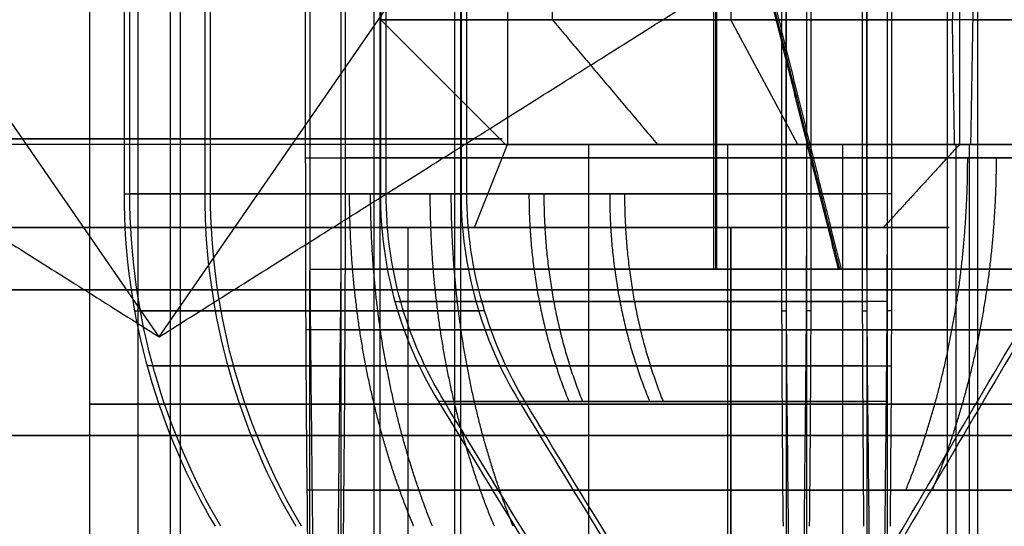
# Model space of a CAD drawing. Header units: millimetres. Extents: x 0 to 284, y -110 to 65.
# Tile 78 of 227: x 243.57 to 245.93, y -85.82 to -84.6. Entities that reach past the tile are written whole.
import ezdxf

# ---------------------------------------------------------------- set-up
doc = ezdxf.new("R2010")
doc.units = ezdxf.units.MM
doc.layers.add('Layer 01', color=7, linetype='Continuous', true_color=0x000000)

msp = doc.modelspace()

# ---------------------------------------------------------------- linework, layer by layer
at = {"layer": 'Layer 01'}
for p, q in [((244.8465, -72.5, 13.6126), (244.8465, -84.6, 13.6126)), ((244.4339, -73.9, 23.955), (244.4339, -84.6, 23.955)), ((244.7391, -74.4969, 16.4593), (244.7391, -84.9, 16.4593)), ((245.2762, -77.9, 11.6799), (245.2762, -84.6, 11.6799)), ((245.8092, -82.7, 25.3792), (245.8092, -84.6, 25.3792)), ((243.734, -87.95, 23.9427), (243.734, -83.1, 23.9427)), ((243.9281, -87.95, 12.8244), (243.9281, -83.1, 12.8244)), ((245.8703, -87.95, 21.8797), (245.8703, -83.1, 21.8797)), ((244.4185, -86.9, 24.3548), (244.4185, -83.7, 24.3548)), ((244.4324, -86.9, 23.5549), (244.4324, -83.7, 23.5549)), ((244.6126, -86.9, 13.2364), (244.6126, -83.7, 13.2364)), ((244.6265, -86.9, 12.4366), (244.6265, -83.7, 12.4366)), ((245.4091, -83.7, 25.3806), (245.4091, -86.9, 25.3806)), ((245.4583, -83.7, 22.5642), (245.4583, -86.9, 22.5642)), ((245.6032, -83.7, 14.2623), (245.6032, -86.9, 14.2623)), ((245.6524, -83.7, 11.4459), (245.6524, -86.9, 11.4459)), ((245.2392, -83.9667, 9.3318), (245.2392, -85.2, 9.3318)), ((245.5383, -85.2, 9.387), (245.3383, -84.4, 9.3835)), ((243.901, -85.3629, 18.3848), (243.3023, -84.4969, 19.7602)), ((243.901, -85.3629, 18.3848), (244.4997, -84.4969, 17.0095)), ((244.7338, -84.9, 23.9602), (244.4339, -84.6, 23.955)), ((245.4373, -84.9, 11.933), (245.2762, -84.6, 11.6799)), ((245.4414, -84.8, 9.2103), (245.4352, -84.8, 9.5602)), ((244.6593, -85.1, 16.6427), (244.7391, -84.9, 16.4593)), ((244.9338, -84.9, 23.9637), (244.7338, -84.9, 23.9602)), ((245.1279, -84.9, 12.8454), (244.9279, -84.9, 12.8419)), ((244.9338, -84.9, 23.9637), (244.9338, -86.9, 23.9637)), ((245.5446, -84.9, 12.1017), (245.5446, -86.6679, 12.1017)), ((245.8145, -84.9, 25.0792), (245.818, -84.9, 24.8793)), ((245.8494, -84.9, 23.0795), (245.8529, -84.9, 22.8796)), ((243.8678, -85.1, 20.2845), (243.8748, -85.1, 19.8846)), ((243.9272, -85.1, 16.885), (243.9342, -85.1, 16.4851)), ((244.4997, -86.9, 17.0095), (244.4997, -85.1, 17.0095)), ((245.2764, -86.9, 18.9835), (245.2764, -85.1, 18.9835)), ((245.8007, -85.1, 18.418), (245.4008, -85.1, 18.411)), ((244.2632, -86.9, 20.5517), (244.2632, -85.2052, 20.5517)), ((244.3386, -86.9, 16.2319), (244.3386, -85.2053, 16.2319)), ((245.2405, -85.2, 9.2573), (245.5405, -85.2, 9.2625)), ((243.8419, -85.3, 24.3447), (244.4745, -85.3, 24.3557)), ((244.4885, -85.3, 23.5559), (243.8558, -85.3, 23.5448)), ((244.0359, -85.3, 13.2264), (244.6693, -85.3, 13.2374)), ((244.6838, -85.3, 12.4376), (244.0499, -85.3, 12.4265)), ((244.2533, -85.3, 21.1193), (244.2642, -85.3, 20.4959)), ((244.3377, -85.3, 16.2877), (244.3486, -85.3, 15.6643)), ((245.3991, -85.3, 25.9572), (245.4101, -85.3, 25.3246)), ((245.4684, -85.3, 21.9876), (245.4573, -85.3, 22.6203)), ((245.5931, -85.3, 14.8389), (245.6042, -85.3, 14.205)), ((245.6624, -85.3, 10.8693), (245.6514, -85.3, 11.5026))]:
    msp.add_line(p, q, dxfattribs=at)
at = {"layer": 'Layer 01', "extrusion": (-9.37291e-18, 1, -1.63605e-19)}
for centre, radius, start, end in [((-245.8337, 23.9794, -84.6), 1.4, 269, 89), ((-245.8337, 23.9794, -84.9), 1.1, 269, 89), ((-245.8337, 23.9794, -84.9), 1.1, 89, 269)]:
    msp.add_arc(centre, radius, start, end, dxfattribs=at)
at = {"layer": 'Layer 01', "extrusion": (9.37291e-18, -1, 1.63605e-19)}
for centre, radius, start, end in [((245.8337, 23.9794, 84.6), 1.4, 271, 91), ((245.8337, 23.9794, 84.9), 0.9, 91, 271), ((245.8337, 23.9794, 84.9), 0.9, 271, 91)]:
    msp.add_arc(centre, radius, start, end, dxfattribs=at)
at = {"layer": 'Layer 01', "extrusion": (0, 1, 0)}
for centre, radius, start, end in [((-243.901, 18.3848, -84.8865), 0.8251, 336.4773, 156.4773), ((-243.901, 18.3848, -84.8865), 0.8251, 156.4773, 336.4773), ((-243.901, 18.3848, -85.25), 2.925, 269, 89), ((-243.901, 18.3848, -85.25), 2.925, 89, 269), ((-245.8337, 23.9794, -85.525), 2.1, 269, 89), ((-246.0277, 12.8611, -85.525), 2.1, 269, 89), ((-245.8337, 23.9794, -85.525), 2.1, 89, 269)]:
    msp.add_arc(centre, radius, start, end, dxfattribs=at)
at = {"layer": 'Layer 01', "extrusion": (-1.96563e-16, -1, 4.51576e-16)}
for centre, radius, start, end in [((243.901, 18.3848, 84.9), 2.1, 23.5227, 203.5227), ((243.901, 18.3848, 85.1), 1.5, 23.5227, 203.5227), ((243.901, 18.3848, 85.1), 1.5, 203.5227, 23.5227)]:
    msp.add_arc(centre, radius, start, end, dxfattribs=at)
at = {"layer": 'Layer 01', "extrusion": (1.96563e-16, 1, -4.51576e-16)}
for centre, radius, start, end in [((-243.901, 18.3848, -84.9), 2.1, 156.4773, 336.4773), ((-243.901, 18.3848, -85.1), 1.9, 336.4773, 156.4773), ((-243.901, 18.3848, -85.1), 1.9, 156.4773, 336.4773)]:
    msp.add_arc(centre, radius, start, end, dxfattribs=at)
at = {"layer": 'Layer 01', "extrusion": (-5.69326e-15, 1, 3.08498e-15)}
msp.add_arc((-246.0277, 12.8611, -84.9), 1.1, 212.465, 32.465, dxfattribs=at)
at = {"layer": 'Layer 01', "extrusion": (-6.90436e-15, 1, 3.8555e-15)}
msp.add_arc((-246.0277, 12.8611, -84.9), 0.9, 212.465, 32.465, dxfattribs=at)
at = {"layer": 'Layer 01', "extrusion": (5.20672e-15, 1, -3.84972e-15)}
msp.add_arc((-246.0277, 12.8611, -84.9), 1.1, 32.465, 212.465, dxfattribs=at)
at = {"layer": 'Layer 01', "extrusion": (6.90436e-15, -1, -3.8555e-15)}
msp.add_arc((246.0277, 12.8611, 84.9), 0.9, 327.535, 147.535, dxfattribs=at)
at = {"layer": 'Layer 01', "extrusion": (7.4304e-15, 1, 1.9895e-14)}
msp.add_arc((-243.901, 18.3848, -84.9321), 2.8, 97.2132, 170.7868, dxfattribs=at)
at = {"layer": 'Layer 01', "extrusion": (2.81328e-14, 1, -3.60354e-15)}
msp.add_arc((-243.901, 18.3848, -84.9321), 2.8, 187.2132, 260.7868, dxfattribs=at)
at = {"layer": 'Layer 01', "extrusion": (-2.4216e-15, 1, 1.10118e-14)}
msp.add_arc((-245.8337, 23.9794, -85.0187), 2.05, 10.2518, 77.7482, dxfattribs=at)
at = {"layer": 'Layer 01', "extrusion": (-1.10205e-14, 1, -2.4306e-15)}
msp.add_arc((-245.8337, 23.9794, -85.0187), 2.05, 280.2518, 347.7482, dxfattribs=at)
at = {"layer": 'Layer 01', "extrusion": (-2.6195e-16, 1, 2.52963e-16)}
msp.add_arc((-246.0277, 12.8611, -85.0187), 2.05, 10.2518, 77.7482, dxfattribs=at)
at = {"layer": 'Layer 01', "extrusion": (-4.57515e-17, 1, -4.73771e-17)}
msp.add_arc((-246.0277, 12.8611, -85.0187), 2.05, 280.2518, 347.7482, dxfattribs=at)
at = {"layer": 'Layer 01', "extrusion": (2.31963e-12, 1, -5.95347e-13)}
msp.add_arc((-245.8337, 23.9794, -85.0187), 1.45, 15.0134, 72.9866, dxfattribs=at)
at = {"layer": 'Layer 01', "extrusion": (6.07339e-13, 1, 2.33205e-12)}
msp.add_arc((-245.8337, 23.9794, -85.0187), 1.45, 285.0134, 342.9866, dxfattribs=at)
at = {"layer": 'Layer 01', "extrusion": (7.85468e-13, 1, -2.10286e-13)}
msp.add_arc((-246.0277, 12.8611, -85.0187), 1.45, 15.0134, 72.9866, dxfattribs=at)
at = {"layer": 'Layer 01', "extrusion": (2.10367e-13, 1, 7.85552e-13)}
msp.add_arc((-246.0277, 12.8611, -85.0187), 1.45, 285.0134, 342.9866, dxfattribs=at)
at = {"layer": 'Layer 01', "extrusion": (-6.12151e-12, 1, -6.33901e-12)}
msp.add_arc((-243.901, 18.3848, -85.2), 2.2, 99.4757, 168.5243, dxfattribs=at)
at = {"layer": 'Layer 01', "extrusion": (-6.3319e-12, 1, 6.13841e-12)}
msp.add_arc((-243.901, 18.3848, -85.2), 2.2, 189.4757, 258.5243, dxfattribs=at)
at = {"layer": 'Layer 01', "extrusion": (5.44674e-11, -1, -5.25822e-11)}
msp.add_arc((245.8337, 23.9794, 85.5187), 1.316, 108.6947, 163.3053, dxfattribs=at)
at = {"layer": 'Layer 01', "extrusion": (5.25821e-11, -1, 5.44673e-11)}
msp.add_arc((245.8337, 23.9794, 85.5187), 1.316, 198.6947, 253.3053, dxfattribs=at)
at = {"layer": 'Layer 01', "extrusion": (-4.8819e-13, 1, 1.40407e-12)}
msp.add_arc((-246.0277, 12.8611, -85.5187), 1.316, 16.6947, 71.3053, dxfattribs=at)
at = {"layer": 'Layer 01', "extrusion": (-1.38291e-12, 1, -4.66281e-13)}
msp.add_arc((-246.0277, 12.8611, -85.5187), 1.316, 286.6947, 341.3053, dxfattribs=at)
at = {"layer": 'Layer 01', "extrusion": (-9.37291e-18, -1, 5.36973e-16)}
for start, end in [(1, 181), (181, 1)]:
    msp.add_arc((250.5, 18.5, 85.6), 16.8, start, end, dxfattribs=at)
at = {"layer": 'Layer 01', "extrusion": (9.37291e-18, 1, -5.36973e-16)}
for start, end in [(359, 179), (179, 359)]:
    msp.add_arc((-250.5, 18.5, -85.6), 14.5, start, end, dxfattribs=at)
at = {"layer": 'Layer 01', "extrusion": (-2.72428e-13, -1, -6.98945e-12)}
msp.add_arc((243.901, 18.3848, 85.7321), 2.5856, 9.8994, 82.1006, dxfattribs=at)
at = {"layer": 'Layer 01', "extrusion": (-6.9924e-12, -1, 2.62315e-13)}
msp.add_arc((243.901, 18.3848, 85.7321), 2.5856, 279.8994, 352.1006, dxfattribs=at)
at = {"layer": 'Layer 01'}
for points, degree in [([(244.8465, -72.5, 13.6126), (244.8465, -78.55, 13.6126), (244.8465, -84.6, 13.6126)], 2), ([(245.8581, -73.9, 22.5796), (245.8581, -79.25, 22.5796), (245.8581, -84.6, 22.5796)], 2), ([(245.8265, -74.4969, 19.2229), (245.8265, -79.6984, 19.2229), (245.8265, -84.9, 19.2229)], 2), ([(245.2344, -78.7, 9.6067), (245.2344, -81.95, 9.6067), (245.2344, -85.2, 9.6067)], 2), ([(245.2423, -85.2, 9.1568), (245.2423, -82, 9.1568), (245.2423, -78.8, 9.1568)], 2), ([(243.85, -83.1, 21.3094), (243.85, -85.25, 21.3094), (243.85, -87.4, 21.3094)], 2), ([(243.9521, -87.4, 15.4603), (243.9521, -85.25, 15.4603), (243.9521, -83.1, 15.4603)], 2), ([(245.797, -83.1, 26.0791), (245.797, -85.525, 26.0791), (245.797, -87.95, 26.0791)], 2), ([(245.8703, -87.95, 21.8797), (245.8703, -85.525, 21.8797), (245.8703, -83.1, 21.8797)], 2), ([(243.8164, -83.7, 24.3442), (243.8164, -84.3593, 24.3442), (243.8164, -85.0187, 24.3442)], 2), ([(243.8304, -85.0187, 23.5444), (243.8304, -84.3593, 23.5444), (243.8304, -83.7, 23.5444)], 2), ([(244.0105, -83.7, 13.2259), (244.0105, -84.3593, 13.2259), (244.0105, -85.0187, 13.2259)], 2), ([(244.0244, -85.0187, 12.4261), (244.0244, -84.3593, 12.4261), (244.0244, -83.7, 12.4261)], 2), ([(244.2526, -83.7, 21.1627), (244.2526, -84.316, 21.1627), (244.2526, -84.9321, 21.1627)], 2), ([(244.2632, -83.7, 20.5548), (244.2632, -84.45, 20.5548), (244.2632, -85.2, 20.5548)], 2), ([(244.3387, -85.2, 16.2288), (244.3387, -84.45, 16.2288), (244.3387, -83.7, 16.2288)], 2), ([(244.3493, -84.9321, 15.6209), (244.3493, -84.316, 15.6209), (244.3493, -83.7, 15.6209)], 2), ([(244.4332, -83.7, 24.355), (244.4332, -84.3593, 24.355), (244.4332, -85.0187, 24.355)], 2), ([(244.4471, -85.0187, 23.5551), (244.4471, -84.3593, 23.5551), (244.4471, -83.7, 23.5551)], 2), ([(244.6272, -83.7, 13.2367), (244.6272, -84.3593, 13.2367), (244.6272, -85.0187, 13.2367)], 2), ([(244.6412, -85.0187, 12.4368), (244.6412, -84.3593, 12.4368), (244.6412, -83.7, 12.4368)], 2), ([(245.3986, -85.0187, 25.9827), (245.3986, -84.3593, 25.9827), (245.3986, -83.7, 25.9827)], 2), ([(245.4094, -85.0187, 25.3659), (245.4094, -84.3593, 25.3659), (245.4094, -83.7, 25.3659)], 2), ([(245.458, -83.7, 22.5789), (245.458, -84.3593, 22.5789), (245.458, -85.0187, 22.5789)], 2), ([(245.4688, -83.7, 21.9621), (245.4688, -84.3593, 21.9621), (245.4688, -85.0187, 21.9621)], 2), ([(245.5927, -85.0187, 14.8644), (245.5927, -84.3593, 14.8644), (245.5927, -83.7, 14.8644)], 2), ([(245.6035, -85.0187, 14.2476), (245.6035, -84.3593, 14.2476), (245.6035, -83.7, 14.2476)], 2), ([(245.6521, -83.7, 11.4606), (245.6521, -84.3593, 11.4606), (245.6521, -85.0187, 11.4606)], 2), ([(245.6629, -83.7, 10.8438), (245.6629, -84.3593, 10.8438), (245.6629, -85.0187, 10.8438)], 2), ([(245.5352, -85.2, 9.562), (245.4352, -84.8, 9.5602), (245.3353, -84.4, 9.5585)], 2), ([(245.3414, -84.4, 9.2086), (245.4414, -84.8, 9.2103), (245.5413, -85.2, 9.212)], 2), ([(242.5257, -84.4969, 17.7861), (243.2133, -84.9299, 18.0855), (243.901, -85.3629, 18.3848)], 2), ([(243.901, -85.3629, 18.3848), (244.5887, -84.9299, 18.6841), (245.2764, -84.4969, 18.9835)], 2), ([(244.8465, -84.6, 13.6126), (244.9731, -84.75, 13.5321), (245.0996, -84.9, 13.4516)], 2), ([(245.8145, -84.9, 25.0792), (245.8118, -84.75, 25.2292), (245.8092, -84.6, 25.3792)], 2), ([(245.8581, -84.6, 22.5796), (245.8555, -84.75, 22.7296), (245.8529, -84.9, 22.8796)], 2), ([(245.2684, -84.9, 13.3442), (245.2684, -85.784, 13.3442), (245.2684, -86.6679, 13.3442)], 2), ([(245.8265, -84.9, 19.2229), (245.7348, -85, 19.183), (245.6431, -85.1, 19.1431)], 2), ([(245.818, -86.9, 24.8793), (245.818, -85.9, 24.8793), (245.818, -84.9, 24.8793)], 2), ([(245.8494, -84.9, 23.0795), (245.8494, -85.9, 23.0795), (245.8494, -86.9, 23.0795)], 2), ([(244.4332, -85.0187, 24.355), (244.4332, -85.198, 24.355), (244.4798, -85.3647, 24.3558), (244.5731, -85.5187, 24.3575)], 3), ([(244.5871, -85.5187, 23.5576), (244.4938, -85.3647, 23.5559), (244.4471, -85.198, 23.5551), (244.4471, -85.0187, 23.5551)], 3), ([(244.6272, -85.0187, 13.2367), (244.6272, -85.194, 13.2367), (244.6751, -85.3667, 13.2375), (244.7672, -85.5187, 13.2391)], 3), ([(244.7811, -85.5187, 12.4393), (244.6961, -85.3784, 12.4378), (244.6412, -85.2018, 12.4368), (244.6412, -85.0187, 12.4368)], 3), ([(245.4118, -85.5187, 25.226), (245.4102, -85.3647, 25.3193), (245.4094, -85.198, 25.3659), (245.4094, -85.0187, 25.3659)], 3), ([(245.458, -85.0187, 22.5789), (245.458, -85.198, 22.5789), (245.4572, -85.3647, 22.6255), (245.4556, -85.5187, 22.7188)], 3), ([(245.6059, -85.5187, 14.1077), (245.6044, -85.3784, 14.1927), (245.6035, -85.2018, 14.2476), (245.6035, -85.0187, 14.2476)], 3), ([(245.6521, -85.0187, 11.4606), (245.6521, -85.194, 11.4606), (245.6513, -85.3667, 11.5085), (245.6497, -85.5187, 11.6005)], 3), ([(245.2764, -85.1, 18.9835), (245.2764, -86, 18.9835), (245.2764, -86.9, 18.9835)], 2), ([(244.2632, -85.2, 20.5548), (244.2655, -85.4226, 20.4236), (244.2678, -85.6453, 20.2924), (244.2701, -85.8679, 20.1612)], 3), ([(244.3318, -85.8679, 16.6223), (244.3341, -85.6453, 16.4912), (244.3364, -85.4226, 16.36), (244.3387, -85.2, 16.2288)], 3), ([(245.2344, -85.2, 9.6067), (246.6942, -85.2, 9.6322), (248.154, -85.2, 9.6577)], 2), ([(245.2423, -85.2, 9.1568), (245.2383, -85.2, 9.3818), (245.2344, -85.2, 9.6067)], 2), ([(247.8619, -85.2, 9.2025), (246.5521, -85.2, 9.1797), (245.2423, -85.2, 9.1568)], 2), ([(248.1548, -85.2, 9.6077), (246.845, -85.2, 9.5849), (245.5352, -85.2, 9.562)], 2), ([(245.5352, -85.2, 9.562), (245.5383, -85.2, 9.387), (245.5413, -85.2, 9.212)], 2), ([(245.5413, -85.2, 9.212), (246.8511, -85.2, 9.2349), (248.1609, -85.2, 9.2578)], 2), ([(245.6635, -85.8679, 18.8156), (245.7947, -85.6453, 18.8179), (245.9258, -85.4226, 18.8202), (246.057, -85.2, 18.8225)], 3), ([(246.071, -85.2, 18.0226), (245.9398, -85.4226, 18.0203), (245.8086, -85.6453, 18.0181), (245.6774, -85.8679, 18.0158)], 3), ([(244.5731, -85.5187, 24.3575), (244.6495, -85.6447, 24.3589), (244.7207, -85.7611, 24.3602), (244.7867, -85.8679, 24.3612)], 3), ([(244.8007, -85.8679, 23.5613), (244.7347, -85.7611, 23.56), (244.6635, -85.6447, 23.5588), (244.5871, -85.5187, 23.5576)], 3), ([(244.7672, -85.5187, 13.2391), (244.8379, -85.6354, 13.2404), (244.909, -85.7519, 13.2416), (244.9808, -85.8679, 13.2429)], 3), ([(244.9948, -85.8679, 12.443), (244.923, -85.7519, 12.4417), (244.8519, -85.6354, 12.4405), (244.7811, -85.5187, 12.4393)], 3), ([(245.4156, -85.8679, 25.0124), (245.4142, -85.7611, 25.0784), (245.413, -85.6447, 25.1496), (245.4118, -85.5187, 25.226)], 3), ([(245.4556, -85.5187, 22.7188), (245.4541, -85.6447, 22.7952), (245.4528, -85.7611, 22.8665), (245.4519, -85.8679, 22.9325)], 3), ([(245.6096, -85.8679, 13.894), (245.6084, -85.7519, 13.9658), (245.6071, -85.6354, 14.037), (245.6059, -85.5187, 14.1077)], 3), ([(245.6497, -85.5187, 11.6005), (245.6484, -85.6354, 11.6713), (245.6472, -85.7519, 11.7424), (245.6459, -85.8679, 11.8142)], 3), ([(244.2564, -85.7321, 20.9459), (244.2589, -85.9726, 20.8054), (244.2611, -86.1952, 20.675), (244.2632, -86.4, 20.5548)], 3), ([(244.3387, -86.4, 16.2288), (244.3408, -86.1956, 16.1088), (244.3431, -85.973, 15.9785), (244.3455, -85.7321, 15.8377)], 3)]:
    msp.add_open_spline(points, degree=degree, dxfattribs=at)
for points, knots in [([(244.2526, -84.9321, 21.1627), (244.2526, -85.076, 21.1627), (244.2529, -85.2195, 21.1427), (244.2542, -85.4903, 21.0677), (244.2552, -85.6176, 21.0128), (244.2564, -85.7321, 20.9459)], [-0.8410225, -0.8410225, -0.8410225, -0.8410225, -0.4205113, -0.4205113, 0, 0, 0, 0]), ([(244.3455, -85.7321, 15.8377), (244.3467, -85.6176, 15.7708), (244.3476, -85.4903, 15.7159), (244.3489, -85.2195, 15.6409), (244.3493, -85.076, 15.6209), (244.3493, -84.9321, 15.6209)], [-0.8410225, -0.8410225, -0.8410225, -0.8410225, -0.4205113, -0.4205113, 0, 0, 0, 0]), ([(243.8164, -85.0187, 24.3442), (243.8164, -85.1666, 24.3442), (243.8377, -85.3121, 24.3445), (243.9145, -85.5827, 24.3459), (243.9698, -85.7077, 24.3469), (244.0354, -85.8187, 24.3481)], [0, 0, 0, 0, 0.4209515, 0.4209515, 0.8419029, 0.8419029, 0.8419029, 0.8419029]), ([(244.0494, -85.8187, 23.5482), (243.9838, -85.7077, 23.547), (243.9284, -85.5827, 23.5462), (243.8516, -85.3121, 23.5448), (243.8304, -85.1666, 23.5444), (243.8304, -85.0187, 23.5444)], [0, 0, 0, 0, 0.4209515, 0.4209515, 0.8419029, 0.8419029, 0.8419029, 0.8419029]), ([(244.0105, -85.0187, 13.2259), (244.0105, -85.1666, 13.2259), (244.0317, -85.3121, 13.2262), (244.1085, -85.5827, 13.2276), (244.1639, -85.7077, 13.2286), (244.2295, -85.8187, 13.2298)], [0, 0, 0, 0, 0.4209515, 0.4209515, 0.8419029, 0.8419029, 0.8419029, 0.8419029]), ([(244.2435, -85.8187, 12.4299), (244.1778, -85.7077, 12.4287), (244.1225, -85.5827, 12.4279), (244.0457, -85.3121, 12.4265), (244.0244, -85.1666, 12.4261), (244.0244, -85.0187, 12.4261)], [0, 0, 0, 0, 0.4209515, 0.4209515, 0.8419029, 0.8419029, 0.8419029, 0.8419029]), ([(245.4025, -85.8187, 25.7637), (245.4013, -85.7077, 25.8293), (245.4004, -85.5827, 25.8846), (245.3991, -85.3121, 25.9614), (245.3986, -85.1666, 25.9827), (245.3986, -85.0187, 25.9827)], [0, 0, 0, 0, 0.4209515, 0.4209515, 0.8419029, 0.8419029, 0.8419029, 0.8419029]), ([(245.4688, -85.0187, 21.9621), (245.4688, -85.1666, 21.9621), (245.4685, -85.3121, 21.9834), (245.4672, -85.5827, 22.0602), (245.4661, -85.7077, 22.1156), (245.465, -85.8187, 22.1812)], [0, 0, 0, 0, 0.4209515, 0.4209515, 0.8419029, 0.8419029, 0.8419029, 0.8419029]), ([(245.5965, -85.8187, 14.6454), (245.5954, -85.7077, 14.711), (245.5945, -85.5827, 14.7663), (245.5932, -85.3121, 14.8431), (245.5927, -85.1666, 14.8644), (245.5927, -85.0187, 14.8644)], [0, 0, 0, 0, 0.4209515, 0.4209515, 0.8419029, 0.8419029, 0.8419029, 0.8419029]), ([(245.6629, -85.0187, 10.8438), (245.6629, -85.1666, 10.8438), (245.6626, -85.3121, 10.8651), (245.6613, -85.5827, 10.9419), (245.6602, -85.7077, 10.9972), (245.6591, -85.8187, 11.0629)], [0, 0, 0, 0, 0.4209515, 0.4209515, 0.8419029, 0.8419029, 0.8419029, 0.8419029])]:
    msp.add_open_spline(points, degree=3, knots=knots, dxfattribs=at)
for points, weights in [([(245.6971, -85.7321, 20.2448), (245.7953, -85.4874, 20.3464), (245.846, -85.2145, 20.399), (245.846, -84.9321, 20.399)], [0.898115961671, 0.877714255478, 0.877714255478, 0.898115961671]), ([(245.761, -85.7321, 16.5887), (245.8626, -85.4874, 16.4906), (245.9152, -85.2145, 16.4398), (245.9152, -84.9321, 16.4398)], [0.898115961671, 0.877714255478, 0.877714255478, 0.898115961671]), ([(244.5132, -85.8187, 25.2545), (244.4116, -85.574, 25.3527), (244.359, -85.3011, 25.4034), (244.359, -85.0187, 25.4034)], [0.913770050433, 0.893012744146, 0.893012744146, 0.913770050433]), ([(244.5585, -85.8187, 22.6589), (244.4604, -85.574, 22.5573), (244.4096, -85.3011, 22.5047), (244.4096, -85.0187, 22.5047)], [0.913770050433, 0.893012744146, 0.893012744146, 0.913770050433]), ([(244.7073, -85.8187, 14.1362), (244.6057, -85.574, 14.2343), (244.5531, -85.3011, 14.2851), (244.5531, -85.0187, 14.2851)], [0.913770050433, 0.893012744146, 0.893012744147, 0.913770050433]), ([(244.7526, -85.8187, 11.5406), (244.6545, -85.574, 11.439), (244.6037, -85.3011, 11.3864), (244.6037, -85.0187, 11.3864)], [0.913770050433, 0.893012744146, 0.893012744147, 0.913770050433]), ([(244.7906, -85.0187, 24.9867), (244.7906, -85.1952, 24.9867), (244.8235, -85.3658, 24.9549), (244.887, -85.5187, 24.8936)], [0.935887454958, 0.914627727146, 0.914627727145, 0.935887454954]), ([(244.8264, -85.0187, 22.9364), (244.8264, -85.1952, 22.9364), (244.8581, -85.3658, 22.9692), (244.9195, -85.5187, 23.0327)], [0.935887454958, 0.914627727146, 0.914627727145, 0.935887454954]), ([(244.9847, -85.0187, 13.8683), (244.9847, -85.1952, 13.8683), (245.0176, -85.3658, 13.8366), (245.0811, -85.5187, 13.7753)], [0.935887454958, 0.914627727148, 0.914627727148, 0.935887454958]), ([(245.0205, -85.0187, 11.818), (245.0205, -85.1952, 11.818), (245.0522, -85.3658, 11.8509), (245.1135, -85.5187, 11.9144)], [0.935887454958, 0.914627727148, 0.914627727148, 0.935887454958]), ([(244.4686, -85.2775, 24.3555), (244.5992, -85.2775, 24.8296), (244.9409, -85.2775, 25.1834), (245.4102, -85.2775, 25.3305)], [0.979703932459, 0.900022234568, 0.900022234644, 0.979703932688]), ([(245.4576, -85.2775, 22.6143), (244.9834, -85.2775, 22.7449), (244.6296, -85.2775, 23.0866), (244.4825, -85.2775, 23.5559)], [0.979703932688, 0.900022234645, 0.900022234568, 0.979703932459]), ([(244.6627, -85.2775, 13.2373), (244.7933, -85.2775, 13.7113), (245.1348, -85.2775, 14.065), (245.6039, -85.2775, 14.2121)], [0.979672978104, 0.900041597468, 0.900032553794, 0.97964584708]), ([(245.6515, -85.2775, 11.4961), (245.1775, -85.2775, 11.6267), (244.8239, -85.2775, 11.9682), (244.6767, -85.2775, 12.4373)], [0.979672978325, 0.900041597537, 0.90003255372, 0.979645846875]), ([(246.6098, -85.3462, 18.8321), (246.4049, -85.3462, 20.0727), (245.5005, -85.3462, 20.9461), (244.2535, -85.3462, 21.1076)], [0.979500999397, 0.850585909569, 0.850585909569, 0.979500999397]), ([(244.3483, -85.3462, 15.676), (245.5889, -85.3462, 15.8809), (246.4623, -85.3462, 16.7853), (246.6238, -85.3462, 18.0323)], [0.979500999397, 0.850585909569, 0.850585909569, 0.979500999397]), ([(245.3997, -85.4328, 25.9271), (244.5954, -85.4328, 25.7479), (244.023, -85.4328, 25.1552), (243.872, -85.4328, 24.3451)], [0.979247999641, 0.871186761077, 0.871186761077, 0.979247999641]), ([(243.8859, -85.4328, 23.5454), (244.0651, -85.4328, 22.7411), (244.6579, -85.4328, 22.1687), (245.4679, -85.4328, 22.0177)], [0.979247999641, 0.871186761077, 0.871186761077, 0.979247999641]), ([(245.5938, -85.4328, 14.8088), (244.7895, -85.4328, 14.6296), (244.2171, -85.4328, 14.0369), (244.0661, -85.4328, 13.2268)], [0.979247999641, 0.871186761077, 0.871186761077, 0.979247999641]), ([(244.08, -85.4328, 12.4271), (244.2592, -85.4328, 11.6228), (244.852, -85.4328, 11.0504), (245.662, -85.4328, 10.8994)], [0.979247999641, 0.871186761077, 0.871186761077, 0.979247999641])]:
    msp.add_rational_spline(points, weights, degree=3, dxfattribs=at)

doc.saveas('drawing.dxf')
